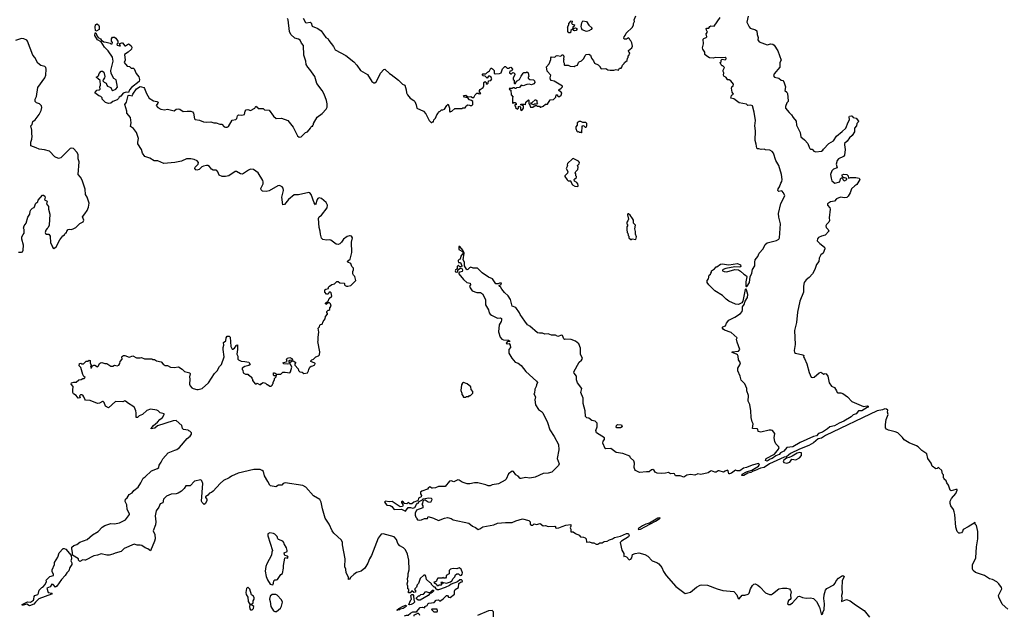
# Model space of a CAD drawing. Extents: x 2239831 to 2395310, y 665973 to 772585.
# Tile 13 of 144: x 2278560 to 2291925, y 686366 to 694457. Entities that reach past the tile are written whole.
import ezdxf

# ---------------------------------------------------------------- set-up
doc = ezdxf.new("R2010")
doc.units = 0

msp = doc.modelspace()

# ---------------------------------------------------------------- linework, layer by layer
at = {"layer": '0CON20XD'}
for points in [[(2282470, 693810), (2282450, 693850), (2282442, 693895), (2282416, 693975), (2282414, 694105), (2282385, 694137), (2282365, 694179), (2282345, 694191), (2282295, 694206), (2282239, 694255), (2282223, 694295), (2282203, 694453), (2282194, 694474)], [(2282408, 694475), (2282440, 694420), (2282455, 694414), (2282505, 694424), (2282516, 694415), (2282529, 694369), (2282605, 694336), (2282650, 694305), (2282715, 694214), (2282746, 694196), (2282756, 694175), (2282821, 694091), (2282844, 694045), (2282989, 693969), (2283095, 693883), (2283135, 693840), (2283187, 693765), (2283280, 693710), (2283342, 693615), (2283365, 693600), (2283382, 693598), (2283403, 693617), (2283459, 693731), (2283501, 693779), (2283516, 693786), (2283580, 693725), (2283603, 693713), (2283700, 693635), (2283755, 693580), (2283786, 693566), (2283808, 693505), (2283810, 693465), (2283824, 693434), (2283861, 693391), (2283909, 693359), (2283924, 693344), (2283942, 693302), (2283950, 693255), (2284043, 693213), (2284075, 693180), (2284120, 693085), (2284145, 693060), (2284155, 693060), (2284165, 693070), (2284175, 693070), (2284183, 693097), (2284205, 693120), (2284220, 693165), (2284240, 693185), (2284245, 693200), (2284255, 693210), (2284265, 693210), (2284285, 693230), (2284305, 693230), (2284325, 693242), (2284357, 693293), (2284375, 693310), (2284392, 693255), (2284393, 693213), (2284405, 693200), (2284412, 693208), (2284428, 693212), (2284465, 693250), (2284565, 693250), (2284575, 693260), (2284605, 693260), (2284618, 693272), (2284622, 693288), (2284645, 693300), (2284667, 693297), (2284675, 693290), (2284698, 693292), (2284710, 693305), (2284710, 693345), (2284695, 693360), (2284665, 693368), (2284638, 693398), (2284615, 693398), (2284600, 693405), (2284583, 693427), (2284615, 693432), (2284645, 693410), (2284683, 693413), (2284705, 693400), (2284725, 693400), (2284743, 693437), (2284763, 693457), (2284785, 693460), (2284795, 693450), (2284818, 693452), (2284800, 693475), (2284800, 693495), (2284811, 693509), (2284850, 693535), (2284862, 693558), (2284860, 693605), (2284878, 693618), (2284890, 693605), (2284892, 693592), (2284905, 693580), (2284920, 693595), (2284922, 693628), (2284955, 693630), (2284970, 693655), (2284962, 693662), (2284960, 693675), (2284935, 693690), (2284922, 693688), (2284905, 693660), (2284878, 693688), (2284852, 693692), (2284842, 693702), (2284840, 693715), (2284845, 693720), (2284888, 693722), (2284910, 693745), (2284935, 693760), (2284955, 693800), (2284965, 693800), (2284979, 693789), (2285000, 693765), (2285000, 693725), (2285015, 693720), (2285075, 693724), (2285096, 693734), (2285112, 693788), (2285145, 693820), (2285155, 693820), (2285175, 693800), (2285205, 693800), (2285212, 693808), (2285225, 693810), (2285248, 693785), (2285238, 693762), (2285212, 693758), (2285210, 693735), (2285225, 693720), (2285235, 693720), (2285255, 693740), (2285275, 693728), (2285283, 693707), (2285260, 693665), (2285260, 693645), (2285270, 693635), (2285270, 693595), (2285275, 693590), (2285288, 693592), (2285305, 693620), (2285345, 693642), (2285365, 693690), (2285392, 693728), (2285405, 693740), (2285435, 693740), (2285445, 693750), (2285460, 693735), (2285470, 693685), (2285460, 693675), (2285462, 693662), (2285485, 693642), (2285535, 693640), (2285550, 693625), (2285552, 693605), (2285540, 693585), (2285505, 693570), (2285475, 693580), (2285442, 693578), (2285395, 693560), (2285365, 693568), (2285343, 693537), (2285305, 693530), (2285295, 693520), (2285282, 693522), (2285275, 693530), (2285255, 693530), (2285245, 693520), (2285225, 693520), (2285215, 693528), (2285202, 693518), (2285212, 693502), (2285228, 693498), (2285230, 693435), (2285260, 693405), (2285250, 693395), (2285250, 693325), (2285255, 693320), (2285265, 693330), (2285285, 693330), (2285300, 693315), (2285298, 693302), (2285282, 693298), (2285280, 693285), (2285288, 693278), (2285290, 693265), (2285315, 693240), (2285330, 693255), (2285332, 693278), (2285345, 693280), (2285360, 693265), (2285360, 693235), (2285378, 693222), (2285400, 693255), (2285400, 693285), (2285362, 693302), (2285362, 693308), (2285415, 693310), (2285428, 693302), (2285430, 693335), (2285465, 693370), (2285470, 693365), (2285470, 693315), (2285478, 693308), (2285495, 693270), (2285525, 693270), (2285555, 693290), (2285575, 693290), (2285585, 693280), (2285615, 693280), (2285625, 693270), (2285635, 693270), (2285665, 693280), (2285695, 693310), (2285725, 693310), (2285762, 693368), (2285808, 693372), (2285838, 693402), (2285842, 693438), (2285858, 693438), (2285862, 693422), (2285872, 693412), (2285888, 693412), (2285908, 693432), (2285918, 693465), (2285880, 693495), (2285880, 693505), (2285910, 693525), (2285927, 693543), (2285930, 693555), (2285815, 693620), (2285775, 693630), (2285763, 693643), (2285760, 693665), (2285768, 693705), (2285718, 693758), (2285710, 693815), (2285747, 693855), (2285768, 693915), (2285768, 693938), (2285778, 693952), (2285822, 693948), (2285843, 693967), (2285855, 693970), (2285905, 693962), (2285925, 693980), (2285935, 693980), (2285948, 693955), (2285940, 693925), (2285950, 693915), (2285940, 693905), (2285940, 693885), (2285950, 693865), (2285950, 693845), (2285955, 693840), (2286005, 693840), (2286034, 693824), (2286085, 693820), (2286098, 693832), (2286133, 693837), (2286144, 693876), (2286154, 693886), (2286184, 693896), (2286219, 693931), (2286235, 693972), (2286248, 693982), (2286285, 693988), (2286306, 693976), (2286322, 693932), (2286348, 693898), (2286362, 693865), (2286413, 693843), (2286438, 693818), (2286440, 693805), (2286455, 693790), (2286515, 693792), (2286545, 693777), (2286575, 693770), (2286625, 693770), (2286655, 693780), (2286687, 693773), (2286702, 693798), (2286725, 693800), (2286735, 693810), (2286743, 693837), (2286765, 693860), (2286770, 693875), (2286808, 693902), (2286810, 693935), (2286820, 693945), (2286820, 693965), (2286828, 693972), (2286840, 694005), (2286830, 694015), (2286823, 694037), (2286870, 694075), (2286878, 694095), (2286870, 694140), (2286855, 694170), (2286840, 694185), (2286838, 694198), (2286825, 694208), (2286797, 694193), (2286765, 694190), (2286760, 694205), (2286763, 694225), (2286778, 694242), (2286791, 694275), (2286877, 694355), (2286890, 694385), (2286890, 694405), (2286907, 694433), (2286900, 694455), (2286922, 694508)], [(2288705, 688462), (2288685, 688470), (2288692, 688495), (2288805, 688555), (2288862, 688625), (2288870, 688645), (2288861, 688661), (2288825, 688695), (2288808, 688725), (2288802, 688775), (2288812, 688835), (2288780, 688875), (2288762, 688882), (2288735, 688882), (2288622, 688852), (2288582, 688862), (2288578, 688895), (2288570, 688900), (2288506, 688906), (2288516, 688965), (2288501, 688995), (2288487, 689055), (2288483, 689145), (2288469, 689229), (2288450, 689275), (2288451, 689351), (2288430, 689415), (2288432, 689445), (2288402, 689512), (2288352, 689562), (2288339, 689615), (2288306, 689686), (2288308, 689725), (2288333, 689767), (2288342, 689795), (2288316, 689836), (2288311, 689885), (2288304, 689904), (2288289, 689915), (2288230, 689935), (2288232, 689945), (2288316, 689954), (2288335, 689975), (2288299, 690075), (2288292, 690115), (2288300, 690135), (2288218, 690208), (2288125, 690238), (2288107, 690255), (2288097, 690275), (2288105, 690286), (2288140, 690300), (2288154, 690335), (2288185, 690375), (2288265, 690414), (2288342, 690468), (2288366, 690494), (2288372, 690515), (2288372, 690555), (2288393, 690587), (2288408, 690635), (2288440, 690685), (2288442, 690725), (2288425, 690789), (2288415, 690802), (2288406, 690794), (2288378, 690632), (2288360, 690610), (2288315, 690587), (2288275, 690592), (2288185, 690634), (2288150, 690660), (2288100, 690710), (2287994, 690775), (2287914, 690855), (2287892, 690885), (2287890, 690915), (2287910, 690935), (2287920, 690985), (2287938, 691002), (2287940, 691015), (2287950, 691025), (2287950, 691045), (2287989, 691071), (2288015, 691100), (2288025, 691100), (2288072, 691135), (2288095, 691142), (2288187, 691127), (2288305, 691143), (2288345, 691125), (2288347, 691105), (2288335, 691093), (2288265, 691099), (2288145, 691078), (2288108, 691062), (2288100, 691055), (2288100, 691045), (2288124, 691034), (2288158, 691032), (2288265, 691063), (2288315, 691059), (2288345, 691043), (2288389, 690999), (2288426, 690976), (2288432, 690965), (2288418, 690895), (2288416, 690835), (2288425, 690829), (2288435, 690838), (2288468, 690885), (2288476, 690965), (2288498, 691015), (2288508, 691065), (2288540, 691115), (2288537, 691165), (2288545, 691194), (2288581, 691239), (2288598, 691285), (2288654, 691345), (2288681, 691405), (2288705, 691426), (2288835, 691456), (2288864, 691475), (2288874, 691495), (2288889, 691685), (2288864, 691775), (2288860, 691825), (2288892, 691958), (2288944, 692065), (2288928, 692105), (2288905, 692131), (2288865, 692122), (2288851, 692135), (2288855, 692160), (2288874, 692186), (2288890, 692235), (2288905, 692260), (2288909, 692285), (2288900, 692355), (2288866, 692475), (2288822, 692545), (2288792, 692642), (2288774, 692664), (2288742, 692685), (2288685, 692688), (2288665, 692696), (2288625, 692694), (2288595, 692704), (2288573, 692703), (2288565, 692710), (2288558, 692768), (2288544, 692815), (2288546, 692945), (2288539, 693015), (2288547, 693085), (2288528, 693202), (2288506, 693286), (2288485, 693296), (2288445, 693292), (2288425, 693307), (2288325, 693327), (2288255, 693380), (2288215, 693392), (2288220, 693425), (2288232, 693438), (2288250, 693445), (2288233, 693473), (2288220, 693525), (2288226, 693544), (2288245, 693560), (2288249, 693579), (2288215, 693628), (2288192, 693638), (2288165, 693640), (2288162, 693655), (2288144, 693674), (2288124, 693684), (2288114, 693704), (2288117, 693735), (2288108, 693755), (2288108, 693772), (2288127, 693807), (2288105, 693830), (2288095, 693830), (2288080, 693845), (2288070, 693875), (2288080, 693885), (2288083, 693907), (2288095, 693920), (2288135, 693912), (2288150, 693925), (2288150, 693935), (2288135, 693942), (2288075, 693937), (2288005, 693941), (2287975, 693933), (2287925, 693940), (2287885, 693960), (2287862, 693985), (2287862, 694015), (2287834, 694054), (2287827, 694075), (2287843, 694127), (2287838, 694192), (2287845, 694200), (2287880, 694215), (2287888, 694225), (2287880, 694265), (2287898, 694285), (2287882, 694315), (2287880, 694335), (2287885, 694340), (2287915, 694340), (2287928, 694365), (2287940, 694375), (2287985, 694370), (2288069, 694485)], [(2288446, 694505), (2288431, 694425), (2288460, 694360), (2288475, 694342), (2288549, 694319), (2288566, 694305), (2288571, 694255), (2288584, 694216), (2288578, 694185), (2288598, 694158), (2288705, 694116), (2288755, 694130), (2288785, 694126), (2288802, 694112), (2288849, 694035), (2288894, 693905), (2288877, 693873), (2288878, 693812), (2288801, 693719), (2288793, 693695), (2288806, 693676), (2288865, 693662), (2288895, 693637), (2288919, 693629), (2288931, 693611), (2288954, 693545), (2288947, 693495), (2288974, 693474), (2288984, 693454), (2288993, 693355), (2288992, 693345), (2288974, 693326), (2288955, 693278), (2288954, 693255), (2289003, 693195), (2289038, 693165), (2289057, 693127), (2289098, 693078), (2289102, 693025), (2289152, 692925), (2289164, 692865), (2289215, 692826), (2289260, 692775), (2289274, 692725), (2289285, 692709), (2289295, 692700), (2289315, 692698), (2289341, 692671), (2289365, 692662), (2289445, 692671), (2289462, 692685), (2289470, 692700), (2289541, 692775), (2289608, 692812), (2289646, 692875), (2289725, 692937), (2289775, 692985), (2289806, 693065), (2289824, 693095), (2289817, 693135), (2289822, 693145), (2289845, 693152), (2289861, 693145), (2289875, 693128), (2289915, 693120), (2289945, 693080), (2289942, 693065), (2289922, 693048), (2289918, 693015), (2289890, 692985), (2289890, 692935), (2289858, 692882), (2289825, 692854), (2289792, 692805), (2289758, 692775), (2289754, 692755), (2289766, 692695), (2289754, 692615), (2289742, 692598), (2289674, 692566), (2289654, 692545), (2289644, 692496), (2289657, 692443), (2289605, 692426), (2289585, 692403), (2289564, 692355), (2289574, 692306), (2289585, 692270), (2289625, 692236), (2289692, 692255), (2289700, 692295), (2289715, 692310), (2289728, 692308), (2289732, 692285), (2289745, 692272), (2289755, 692270), (2289788, 692285), (2289788, 692298), (2289742, 692312), (2289725, 692330), (2289725, 692350), (2289745, 692360), (2289788, 692355), (2289807, 692335), (2289812, 692302), (2289837, 692313), (2289911, 692311), (2289955, 692302), (2289966, 692284), (2289922, 692218), (2289895, 692202), (2289852, 692158), (2289833, 692105), (2289805, 692058), (2289789, 692041), (2289755, 692038), (2289703, 692047), (2289646, 692025), (2289618, 691992), (2289565, 691984), (2289526, 691955), (2289526, 691935), (2289555, 691902), (2289562, 691882), (2289546, 691765), (2289551, 691729), (2289542, 691705), (2289512, 691675), (2289502, 691655), (2289507, 691635), (2289535, 691608), (2289542, 691585), (2289495, 691532), (2289444, 691516), (2289405, 691496), (2289390, 691480), (2289386, 691455), (2289421, 691415), (2289484, 691365), (2289491, 691345), (2289466, 691285), (2289436, 691264), (2289424, 691246), (2289412, 691218), (2289408, 691172), (2289375, 691132), (2289354, 691065), (2289322, 691005), (2289276, 690954), (2289237, 690923), (2289209, 690885), (2289200, 690835), (2289198, 690755), (2289149, 690635), (2289117, 690485), (2289104, 690344), (2289078, 690235), (2289084, 690045), (2289072, 689965), (2289075, 689938), (2289092, 689925), (2289192, 689905), (2289202, 689895), (2289198, 689875), (2289214, 689854), (2289245, 689780), (2289276, 689666), (2289305, 689602), (2289315, 689598), (2289345, 689602), (2289411, 689659), (2289435, 689670), (2289475, 689642), (2289495, 689650), (2289505, 689648), (2289529, 689615), (2289548, 689525), (2289578, 689478), (2289620, 689460), (2289647, 689417), (2289654, 689394), (2289665, 689387), (2289705, 689386), (2289735, 689377), (2289795, 689332), (2289855, 689272), (2289980, 689215), (2290015, 689203), (2290065, 689211), (2290078, 689205), (2290077, 689195), (2290065, 689187), (2289989, 689145), (2289947, 689143), (2289916, 689104), (2289872, 689088), (2289845, 689063), (2289747, 689003), (2289685, 688978), (2289619, 688941), (2289555, 688927), (2289525, 688897), (2289455, 688856), (2289405, 688834), (2289376, 688804), (2289335, 688797), (2289155, 688714), (2289053, 688657), (2288975, 688645), (2288932, 688598), (2288886, 688575), (2288869, 688551), (2288825, 688532), (2288775, 688495), (2288745, 688485), (2288705, 688462)], [(2279595, 694300), (2279590, 694310), (2279584, 694355), (2279591, 694385), (2279605, 694398), (2279631, 694385), (2279641, 694365), (2279638, 694322), (2279605, 694303), (2279595, 694300)], [(2286035, 694280), (2286015, 694280), (2286000, 694295), (2286002, 694345), (2285998, 694355), (2286012, 694385), (2286013, 694407), (2286045, 694440), (2286058, 694435), (2286060, 694425), (2286050, 694415), (2286060, 694395), (2286090, 694385), (2286085, 694370), (2286070, 694355), (2286070, 694330), (2286088, 694342), (2286105, 694344), (2286122, 694335), (2286124, 694325), (2286115, 694311), (2286095, 694304), (2286081, 694311), (2286070, 694330), (2286062, 694328), (2286042, 694308), (2286035, 694280)], [(2286255, 694294), (2286197, 694317), (2286184, 694344), (2286180, 694365), (2286190, 694415), (2286205, 694440), (2286255, 694430), (2286285, 694380), (2286328, 694345), (2286328, 694335), (2286318, 694325), (2286285, 694304), (2286255, 694294)], [(2278545, 691297), (2278585, 691298), (2278598, 691305), (2278607, 691325), (2278613, 691395), (2278590, 691475), (2278590, 691505), (2278605, 691540), (2278620, 691555), (2278620, 691605), (2278612, 691625), (2278622, 691655), (2278648, 691695), (2278672, 691775), (2278698, 691815), (2278702, 691855), (2278712, 691875), (2278735, 691898), (2278758, 691905), (2278780, 691965), (2278808, 691982), (2278810, 692005), (2278869, 692071), (2278885, 692071), (2278900, 692060), (2278906, 692045), (2278898, 692008), (2278932, 691992), (2278924, 691955), (2278949, 691919), (2278951, 691885), (2278970, 691815), (2278961, 691665), (2278948, 691632), (2278931, 691619), (2278914, 691596), (2278906, 691565), (2278912, 691552), (2278925, 691544), (2278955, 691542), (2278972, 691515), (2278978, 691425), (2279000, 691385), (2279000, 691375), (2279014, 691354), (2279025, 691348), (2279055, 691372), (2279105, 691468), (2279145, 691520), (2279170, 691535), (2279172, 691548), (2279185, 691560), (2279195, 691560), (2279200, 691585), (2279218, 691605), (2279235, 691612), (2279265, 691607), (2279295, 691620), (2279320, 691635), (2279375, 691688), (2279420, 691710), (2279430, 691735), (2279412, 691778), (2279445, 691818), (2279476, 691864), (2279495, 691910), (2279503, 691963), (2279474, 692045), (2279455, 692080), (2279450, 692155), (2279408, 692278), (2279387, 692317), (2279354, 692354), (2279366, 692525), (2279353, 692565), (2279354, 692625), (2279335, 692658), (2279290, 692705), (2279265, 692713), (2279245, 692707), (2279120, 692580), (2279085, 692570), (2279035, 692592), (2278965, 692670), (2278895, 692690), (2278825, 692696), (2278785, 692718), (2278712, 692745), (2278711, 692795), (2278726, 692835), (2278730, 692875), (2278723, 692905), (2278726, 692956), (2278710, 693015), (2278728, 693035), (2278740, 693075), (2278768, 693095), (2278825, 693170), (2278852, 693225), (2278860, 693265), (2278857, 693287), (2278830, 693315), (2278790, 693325), (2278772, 693345), (2278768, 693375), (2278790, 693415), (2278807, 693535), (2278900, 693665), (2278914, 693705), (2278920, 693785), (2278913, 693805), (2278899, 693819), (2278846, 693836), (2278805, 693868), (2278767, 693945), (2278740, 693975), (2278668, 694165), (2278655, 694178), (2278616, 694196), (2278585, 694203), (2278505, 694176)], [(2279765, 693319), (2279725, 693334), (2279678, 693375), (2279678, 693395), (2279660, 693415), (2279632, 693422), (2279582, 693465), (2279605, 693500), (2279637, 693503), (2279652, 693515), (2279648, 693545), (2279658, 693565), (2279652, 693632), (2279600, 693675), (2279630, 693695), (2279640, 693725), (2279665, 693758), (2279685, 693758), (2279702, 693745), (2279717, 693685), (2279712, 693665), (2279692, 693638), (2279690, 693625), (2279705, 693608), (2279732, 693595), (2279741, 693565), (2279752, 693552), (2279796, 693536), (2279810, 693505), (2279825, 693494), (2279865, 693514), (2279889, 693541), (2279868, 693638), (2279837, 693657), (2279800, 693725), (2279799, 693765), (2279827, 693893), (2279819, 693949), (2279761, 694035), (2279710, 694085), (2279668, 694158), (2279615, 694183), (2279582, 694242), (2279585, 694280), (2279595, 694280), (2279611, 694231), (2279624, 694214), (2279656, 694196), (2279672, 694172), (2279685, 694170), (2279700, 694155), (2279733, 694153), (2279788, 694138), (2279795, 694130), (2279815, 694130), (2279820, 694145), (2279807, 694167), (2279804, 694196), (2279822, 694218), (2279845, 694221), (2279866, 694206), (2279891, 694165), (2279890, 694135), (2279880, 694125), (2279885, 694110), (2279915, 694100), (2279928, 694102), (2279920, 694115), (2279920, 694135), (2279945, 694142), (2279955, 694140), (2279985, 694100), (2279995, 694100), (2280035, 694127), (2280046, 694126), (2280075, 694100), (2280082, 694085), (2280078, 694055), (2280033, 694017), (2279982, 693985), (2279992, 693905), (2279978, 693875), (2280018, 693825), (2280049, 693819), (2280075, 693798), (2280105, 693798), (2280115, 693788), (2280140, 693725), (2280175, 693682), (2280184, 693645), (2280182, 693615), (2280079, 693535), (2280052, 693505), (2280035, 693466), (2280005, 693471), (2279965, 693459), (2279935, 693420), (2279910, 693405), (2279902, 693385), (2279885, 693367), (2279823, 693347), (2279795, 693322), (2279765, 693319)], [(2279706, 689256), (2279695, 689270), (2279685, 689270), (2279645, 689247), (2279615, 689243), (2279515, 689282), (2279455, 689290), (2279443, 689303), (2279432, 689335), (2279415, 689358), (2279402, 689362), (2279385, 689360), (2279373, 689347), (2279380, 689325), (2279375, 689320), (2279355, 689318), (2279325, 689352), (2279292, 689375), (2279283, 689393), (2279280, 689425), (2279288, 689475), (2279258, 689505), (2279265, 689522), (2279295, 689532), (2279325, 689532), (2279365, 689567), (2279395, 689570), (2279415, 689582), (2279437, 689583), (2279448, 689595), (2279431, 689611), (2279418, 689635), (2279391, 689731), (2279368, 689755), (2279372, 689788), (2279392, 689792), (2279403, 689783), (2279425, 689780), (2279463, 689817), (2279485, 689820), (2279505, 689832), (2279516, 689826), (2279517, 689795), (2279532, 689765), (2279520, 689735), (2279525, 689730), (2279535, 689730), (2279550, 689755), (2279565, 689762), (2279582, 689762), (2279615, 689740), (2279630, 689755), (2279644, 689786), (2279655, 689797), (2279675, 689800), (2279717, 689787), (2279745, 689788), (2279795, 689752), (2279825, 689752), (2279845, 689762), (2279885, 689753), (2279905, 689762), (2279920, 689785), (2279922, 689815), (2279950, 689845), (2279948, 689875), (2279955, 689888), (2279970, 689895), (2279985, 689897), (2280045, 689872), (2280095, 689889), (2280145, 689863), (2280196, 689864), (2280215, 689870), (2280255, 689848), (2280325, 689852), (2280355, 689850), (2280365, 689840), (2280392, 689842), (2280415, 689822), (2280481, 689811), (2280506, 689776), (2280535, 689758), (2280568, 689758), (2280605, 689738), (2280655, 689732), (2280715, 689742), (2280765, 689708), (2280796, 689676), (2280870, 689660), (2280872, 689645), (2280863, 689605), (2280870, 689575), (2280867, 689505), (2280874, 689484), (2280895, 689458), (2280916, 689446), (2280965, 689432), (2280983, 689433), (2281035, 689445), (2281125, 689525), (2281205, 689650), (2281240, 689685), (2281270, 689745), (2281300, 689775), (2281336, 689875), (2281324, 689976), (2281324, 690005), (2281333, 690035), (2281327, 690073), (2281358, 690095), (2281364, 690136), (2281374, 690156), (2281405, 690158), (2281417, 690145), (2281427, 690017), (2281445, 689980), (2281455, 689980), (2281476, 689994), (2281500, 690025), (2281500, 690035), (2281515, 690040), (2281517, 689975), (2281508, 689915), (2281522, 689885), (2281520, 689845), (2281528, 689835), (2281565, 689817), (2281615, 689816), (2281670, 689805), (2281690, 689775), (2281671, 689759), (2281615, 689746), (2281582, 689725), (2281580, 689705), (2281590, 689695), (2281592, 689662), (2281625, 689640), (2281655, 689640), (2281665, 689630), (2281675, 689630), (2281710, 689595), (2281710, 689585), (2281720, 689575), (2281720, 689555), (2281755, 689510), (2281775, 689510), (2281785, 689520), (2281813, 689503), (2281835, 689500), (2281840, 689515), (2281865, 689530), (2281895, 689520), (2281915, 689500), (2281925, 689500), (2281955, 689480), (2281975, 689480), (2281990, 689495), (2281990, 689505), (2282000, 689515), (2282000, 689535), (2282020, 689565), (2282020, 689585), (2282040, 689605), (2282040, 689620), (2282015, 689620), (2282005, 689630), (2282005, 689660), (2282015, 689662), (2282030, 689655), (2282040, 689645), (2282040, 689620), (2282045, 689620), (2282052, 689638), (2282065, 689642), (2282105, 689640), (2282132, 689668), (2282165, 689670), (2282225, 689660), (2282238, 689672), (2282256, 689736), (2282235, 689778), (2282225, 689782), (2282195, 689777), (2282145, 689783), (2282132, 689795), (2282190, 689815), (2282181, 689845), (2282195, 689861), (2282225, 689867), (2282252, 689855), (2282262, 689845), (2282258, 689832), (2282225, 689827), (2282210, 689815), (2282225, 689800), (2282258, 689822), (2282272, 689822), (2282308, 689798), (2282295, 689780), (2282293, 689765), (2282340, 689715), (2282345, 689690), (2282363, 689673), (2282395, 689670), (2282415, 689650), (2282465, 689660), (2282482, 689685), (2282483, 689707), (2282498, 689735), (2282515, 689752), (2282537, 689753), (2282565, 689770), (2282570, 689785), (2282565, 689790), (2282510, 689815), (2282510, 689825), (2282524, 689836), (2282548, 689845), (2282582, 689875), (2282618, 689892), (2282628, 689905), (2282632, 689945), (2282608, 690085), (2282612, 690095), (2282610, 690145), (2282622, 690212), (2282612, 690265), (2282630, 690285), (2282632, 690308), (2282643, 690317), (2282665, 690320), (2282680, 690355), (2282708, 690395), (2282713, 690427), (2282740, 690455), (2282740, 690465), (2282728, 690478), (2282728, 690492), (2282745, 690510), (2282755, 690510), (2282768, 690522), (2282770, 690545), (2282788, 690565), (2282780, 690595), (2282765, 690610), (2282745, 690610), (2282725, 690592), (2282715, 690590), (2282710, 690595), (2282710, 690605), (2282725, 690620), (2282735, 690620), (2282748, 690632), (2282762, 690668), (2282795, 690700), (2282787, 690747), (2282775, 690760), (2282754, 690746), (2282745, 690730), (2282725, 690728), (2282700, 690755), (2282704, 690786), (2282715, 690798), (2282750, 690805), (2282753, 690825), (2282765, 690838), (2282795, 690858), (2282835, 690870), (2282865, 690900), (2282885, 690900), (2282905, 690882), (2282965, 690878), (2282970, 690875), (2282970, 690855), (2282980, 690845), (2282995, 690838), (2283015, 690838), (2283054, 690846), (2283122, 690915), (2283108, 690968), (2283090, 690985), (2283082, 691005), (2283080, 691035), (2283092, 691058), (2283092, 691082), (2283070, 691105), (2283056, 691146), (2283013, 691163), (2283008, 691175), (2283044, 691206), (2283067, 691295), (2283066, 691434), (2283077, 691493), (2283066, 691516), (2283048, 691522), (2283035, 691522), (2283005, 691510), (2282955, 691477), (2282928, 691435), (2282905, 691412), (2282885, 691402), (2282855, 691408), (2282785, 691462), (2282765, 691468), (2282725, 691460), (2282675, 691470), (2282658, 691488), (2282642, 691542), (2282638, 691585), (2282624, 691634), (2282616, 691754), (2282625, 691778), (2282655, 691802), (2282735, 691900), (2282738, 691935), (2282718, 691975), (2282655, 692030), (2282625, 692036), (2282605, 692026), (2282598, 692015), (2282575, 691942), (2282555, 691969), (2282515, 692082), (2282499, 692105), (2282485, 692108), (2282345, 692077), (2282284, 692076), (2282209, 692015), (2282155, 691948), (2282133, 691943), (2282118, 692045), (2282140, 692135), (2282135, 692170), (2282122, 692185), (2282085, 692203), (2282065, 692202), (2281945, 692130), (2281905, 692121), (2281855, 692128), (2281836, 692145), (2281834, 692164), (2281863, 692227), (2281866, 692254), (2281861, 692271), (2281799, 692375), (2281735, 692423), (2281695, 692426), (2281665, 692413), (2281585, 692358), (2281555, 692362), (2281505, 692394), (2281485, 692394), (2281398, 692335), (2281354, 692326), (2281308, 692328), (2281266, 692345), (2281251, 692391), (2281236, 692406), (2281225, 692413), (2281185, 692414), (2281165, 692424), (2281135, 692462), (2281115, 692476), (2281095, 692478), (2281055, 692469), (2281032, 692458), (2280995, 692421), (2280965, 692412), (2280952, 692415), (2280939, 692435), (2280944, 692455), (2280982, 692495), (2280989, 692515), (2280968, 692538), (2280927, 692557), (2280885, 692566), (2280825, 692566), (2280755, 692537), (2280665, 692517), (2280515, 692502), (2280435, 692540), (2280385, 692541), (2280326, 692576), (2280260, 692600), (2280226, 692645), (2280213, 692695), (2280165, 692771), (2280162, 692795), (2280171, 692845), (2280146, 692925), (2280105, 692980), (2280062, 693005), (2280074, 693056), (2280066, 693126), (2280016, 693185), (2280014, 693216), (2279986, 693305), (2280009, 693335), (2280033, 693427), (2280045, 693432), (2280085, 693423), (2280097, 693445), (2280144, 693516), (2280195, 693549), (2280215, 693546), (2280244, 693534), (2280255, 693523), (2280283, 693455), (2280319, 693389), (2280375, 693354), (2280420, 693345), (2280438, 693335), (2280437, 693323), (2280413, 693293), (2280435, 693262), (2280475, 693240), (2280525, 693234), (2280565, 693243), (2280655, 693220), (2280685, 693240), (2280715, 693244), (2280735, 693239), (2280780, 693210), (2280835, 693216), (2280885, 693212), (2280904, 693204), (2280919, 693189), (2280932, 693112), (2280940, 693100), (2281002, 693092), (2281055, 693071), (2281095, 693064), (2281155, 693071), (2281194, 693054), (2281225, 693054), (2281275, 693039), (2281305, 693037), (2281335, 693003), (2281355, 692998), (2281375, 692998), (2281393, 693007), (2281445, 693090), (2281495, 693100), (2281508, 693115), (2281515, 693150), (2281530, 693165), (2281575, 693158), (2281612, 693168), (2281620, 693215), (2281635, 693232), (2281655, 693238), (2281695, 693222), (2281750, 693255), (2281765, 693282), (2281785, 693270), (2281795, 693250), (2281865, 693250), (2281885, 693230), (2281945, 693227), (2282004, 693144), (2282040, 693115), (2282115, 693118), (2282198, 693085), (2282272, 692995), (2282331, 692881), (2282353, 692863), (2282380, 692865), (2282440, 692925), (2282465, 692932), (2282508, 692982), (2282510, 692995), (2282525, 693010), (2282538, 693012), (2282540, 693025), (2282550, 693035), (2282550, 693045), (2282597, 693133), (2282665, 693182), (2282719, 693241), (2282733, 693267), (2282734, 693314), (2282725, 693360), (2282691, 693445), (2282664, 693494), (2282592, 693592), (2282564, 693684), (2282499, 693779), (2282470, 693810)], [(2285535, 693300), (2285502, 693312), (2285500, 693325), (2285515, 693330), (2285555, 693370), (2285565, 693370), (2285578, 693358), (2285580, 693335), (2285590, 693325), (2285575, 693310), (2285545, 693310), (2285535, 693300)], [(2286185, 692920), (2286190, 692925), (2286193, 693007), (2286205, 693020), (2286216, 693016), (2286235, 692998), (2286250, 692995), (2286260, 693015), (2286258, 693045), (2286245, 693058), (2286205, 693060), (2286175, 693073), (2286155, 693073), (2286128, 693055), (2286127, 693023), (2286108, 693002), (2286108, 692978), (2286122, 692942), (2286132, 692932), (2286145, 692938), (2286155, 692930), (2286175, 692930), (2286185, 692920)], [(2286135, 692193), (2286142, 692205), (2286138, 692225), (2286122, 692245), (2286092, 692265), (2286088, 692285), (2286094, 692296), (2286120, 692315), (2286118, 692328), (2286110, 692335), (2286110, 692365), (2286102, 692375), (2286110, 692395), (2286135, 692420), (2286142, 692455), (2286130, 692475), (2286153, 692497), (2286160, 692515), (2286145, 692537), (2286075, 692570), (2286064, 692566), (2285998, 692502), (2285992, 692485), (2285997, 692473), (2285980, 692435), (2286002, 692395), (2285995, 692370), (2285960, 692335), (2285960, 692325), (2285991, 692281), (2286005, 692270), (2286035, 692270), (2286040, 692265), (2286040, 692255), (2286065, 692212), (2286095, 692197), (2286135, 692193)], [(2286925, 691470), (2286932, 691505), (2286920, 691545), (2286921, 691581), (2286910, 691615), (2286917, 691667), (2286892, 691695), (2286890, 691735), (2286878, 691755), (2286845, 691802), (2286825, 691820), (2286815, 691820), (2286810, 691805), (2286822, 691745), (2286817, 691723), (2286800, 691705), (2286800, 691685), (2286810, 691675), (2286810, 691655), (2286800, 691645), (2286800, 691605), (2286808, 691568), (2286817, 691557), (2286820, 691525), (2286830, 691515), (2286830, 691495), (2286855, 691470), (2286865, 691470), (2286875, 691480), (2286925, 691470)], [(2291307, 687483), (2291283, 687505), (2291268, 687565), (2291254, 687734), (2291245, 687770), (2291234, 687804), (2291197, 687855), (2291189, 687885), (2291192, 687915), (2291209, 687955), (2291265, 688020), (2291287, 688065), (2291283, 688073), (2291265, 688077), (2291205, 688058), (2291192, 688065), (2291166, 688136), (2291143, 688165), (2291134, 688194), (2291110, 688215), (2291110, 688225), (2291100, 688235), (2291100, 688275), (2291088, 688288), (2291075, 688332), (2291035, 688370), (2291025, 688372), (2291015, 688362), (2290995, 688357), (2290944, 688394), (2290931, 688435), (2290887, 688495), (2290875, 688559), (2290804, 688604), (2290756, 688656), (2290735, 688670), (2290635, 688710), (2290565, 688748), (2290543, 688783), (2290478, 688845), (2290445, 688859), (2290355, 688879), (2290325, 688893), (2290313, 688915), (2290312, 688958), (2290323, 689025), (2290350, 689095), (2290340, 689125), (2290342, 689155), (2290328, 689168), (2290305, 689169), (2290273, 689157), (2290200, 689145), (2289500, 688810), (2289445, 688773), (2289397, 688763), (2289335, 688710), (2289273, 688675), (2289146, 688625), (2289025, 688565), (2288969, 688521), (2288935, 688513), (2288738, 688422), (2288665, 688374), (2288615, 688366), (2288545, 688333), (2288514, 688326), (2288485, 688306), (2288445, 688298), (2288390, 688265), (2288360, 688265), (2288368, 688285), (2288425, 688316), (2288500, 688340), (2288587, 688393), (2288601, 688415), (2288588, 688428), (2288503, 688407), (2288425, 688372), (2288383, 688367), (2288335, 688331), (2288297, 688327), (2288275, 688337), (2288222, 688295), (2288195, 688287), (2288185, 688290), (2288175, 688330), (2288166, 688336), (2288134, 688326), (2288115, 688310), (2288055, 688328), (2288043, 688327), (2288015, 688310), (2287995, 688311), (2287951, 688331), (2287935, 688326), (2287905, 688301), (2287805, 688279), (2287765, 688287), (2287725, 688270), (2287665, 688278), (2287615, 688272), (2287575, 688242), (2287525, 688260), (2287463, 688263), (2287446, 688286), (2287435, 688292), (2287395, 688290), (2287365, 688308), (2287324, 688296), (2287272, 688292), (2287215, 688298), (2287185, 688310), (2287173, 688333), (2287155, 688348), (2287135, 688342), (2287105, 688313), (2287066, 688316), (2286975, 688307), (2286920, 688335), (2286911, 688345), (2286899, 688375), (2286904, 688435), (2286896, 688465), (2286851, 688505), (2286840, 688530), (2286745, 688564), (2286655, 688578), (2286585, 688630), (2286515, 688628), (2286505, 688632), (2286474, 688706), (2286478, 688732), (2286499, 688755), (2286497, 688775), (2286388, 688845), (2286380, 688875), (2286398, 688925), (2286398, 688975), (2286370, 689005), (2286325, 689012), (2286285, 689043), (2286260, 689050), (2286241, 689065), (2286236, 689145), (2286208, 689245), (2286208, 689315), (2286179, 689395), (2286190, 689445), (2286132, 689525), (2286118, 689565), (2286116, 689615), (2286088, 689655), (2286084, 689675), (2286153, 689805), (2286186, 689834), (2286198, 689855), (2286174, 689914), (2286173, 689993), (2286150, 690055), (2286105, 690089), (2286045, 690113), (2285975, 690118), (2285955, 690112), (2285945, 690120), (2285927, 690165), (2285915, 690170), (2285866, 690154), (2285835, 690171), (2285780, 690170), (2285735, 690189), (2285686, 690186), (2285655, 690199), (2285615, 690198), (2285588, 690205), (2285483, 690295), (2285455, 690312), (2285415, 690362), (2285352, 690452), (2285346, 690475), (2285296, 690546), (2285246, 690566), (2285220, 690655), (2285190, 690705), (2285140, 690750), (2285103, 690795), (2285085, 690830), (2285072, 690832), (2285070, 690845), (2285095, 690860), (2285098, 690878), (2285075, 690877), (2285053, 690867), (2285025, 690868), (2284978, 690935), (2284925, 690960), (2284836, 691016), (2284775, 691080), (2284715, 691082), (2284685, 691097), (2284665, 691088), (2284645, 691062), (2284635, 691058), (2284625, 691067), (2284597, 691115), (2284596, 691165), (2284578, 691195), (2284593, 691285), (2284575, 691326), (2284535, 691374), (2284522, 691375), (2284520, 691335), (2284569, 691309), (2284578, 691295), (2284570, 691275), (2284547, 691245), (2284537, 691203), (2284525, 691200), (2284510, 691185), (2284510, 691175), (2284515, 691160), (2284545, 691160), (2284562, 691115), (2284555, 691100), (2284535, 691100), (2284518, 691118), (2284512, 691118), (2284500, 691105), (2284498, 691072), (2284474, 691056), (2284470, 691045), (2284475, 691032), (2284495, 691028), (2284508, 691032), (2284508, 691052), (2284520, 691070), (2284545, 691080), (2284565, 691072), (2284572, 691055), (2284568, 691035), (2284533, 691027), (2284522, 691018), (2284522, 691005), (2284585, 690926), (2284629, 690889), (2284676, 690876), (2284677, 690855), (2284667, 690835), (2284674, 690815), (2284703, 690775), (2284765, 690753), (2284815, 690751), (2284844, 690734), (2284884, 690655), (2284885, 690582), (2284925, 690515), (2284931, 690475), (2284945, 690456), (2284965, 690441), (2285045, 690404), (2285086, 690406), (2285098, 690398), (2285101, 690375), (2285096, 690355), (2285068, 690312), (2285057, 690215), (2285080, 690145), (2285106, 690116), (2285127, 690107), (2285195, 690102), (2285210, 690095), (2285208, 690082), (2285183, 690087), (2285162, 690065), (2285175, 690052), (2285205, 690060), (2285217, 690037), (2285223, 690005), (2285200, 689975), (2285199, 689929), (2285241, 689859), (2285285, 689803), (2285325, 689789), (2285368, 689758), (2285429, 689679), (2285575, 689548), (2285587, 689527), (2285573, 689497), (2285572, 689475), (2285553, 689437), (2285547, 689383), (2285540, 689375), (2285560, 689335), (2285552, 689295), (2285560, 689225), (2285603, 689163), (2285645, 689134), (2285662, 689115), (2285725, 688985), (2285755, 688886), (2285815, 688793), (2285873, 688685), (2285879, 688615), (2285857, 688495), (2285882, 688425), (2285875, 688403), (2285803, 688327), (2285785, 688312), (2285735, 688296), (2285665, 688292), (2285555, 688241), (2285485, 688231), (2285425, 688239), (2285365, 688224), (2285355, 688226), (2285326, 688255), (2285294, 688275), (2285265, 688318), (2285245, 688323), (2285194, 688286), (2285163, 688215), (2285149, 688201), (2285058, 688152), (2284975, 688140), (2284945, 688127), (2284917, 688127), (2284889, 688139), (2284777, 688167), (2284735, 688168), (2284668, 688152), (2284635, 688154), (2284567, 688177), (2284525, 688204), (2284506, 688206), (2284455, 688179), (2284415, 688192), (2284395, 688189), (2284335, 688118), (2284244, 688116), (2284205, 688099), (2284165, 688092), (2284153, 688093), (2284125, 688113), (2284103, 688095), (2284095, 688082), (2284018, 688052), (2284002, 688038), (2284000, 688015), (2284012, 687995), (2284008, 687975), (2283974, 687956), (2283968, 687932), (2283958, 687922), (2283910, 687905), (2283885, 687882), (2283855, 687880), (2283835, 687898), (2283815, 687880), (2283783, 687883), (2283772, 687892), (2283770, 687905), (2283753, 687917), (2283743, 687907), (2283743, 687897), (2283762, 687872), (2283762, 687855), (2283754, 687846), (2283725, 687840), (2283615, 687910), (2283575, 687907), (2283525, 687918), (2283512, 687905), (2283544, 687864), (2283587, 687857), (2283610, 687845), (2283645, 687803), (2283743, 687807), (2283795, 687780), (2283835, 687832), (2283865, 687832), (2283895, 687822), (2283925, 687830), (2283945, 687870), (2283962, 687888), (2283978, 687892), (2283972, 687908), (2284018, 687932), (2284035, 687950), (2284115, 687964), (2284146, 687956), (2284152, 687952), (2284153, 687935), (2284135, 687898), (2284105, 687903), (2284065, 687932), (2284042, 687928), (2284032, 687918), (2284027, 687883), (2284020, 687875), (2284030, 687855), (2284030, 687825), (2283947, 687793), (2283928, 687755), (2283928, 687725), (2283935, 687700), (2283950, 687685), (2283950, 687675), (2283960, 687665), (2283985, 687657), (2284015, 687663), (2284055, 687683), (2284095, 687680), (2284105, 687710), (2284175, 687684), (2284245, 687652), (2284325, 687687), (2284365, 687697), (2284415, 687680), (2284445, 687662), (2284655, 687618), (2284705, 687576), (2284745, 687561), (2284785, 687534), (2284805, 687540), (2284845, 687570), (2284995, 687595), (2285045, 687620), (2285155, 687627), (2285245, 687626), (2285295, 687650), (2285385, 687676), (2285472, 687655), (2285490, 687635), (2285490, 687605), (2285505, 687590), (2285525, 687590), (2285545, 687608), (2285575, 687600), (2285624, 687614), (2285665, 687582), (2285695, 687588), (2285735, 687571), (2285825, 687578), (2285832, 687572), (2285833, 687553), (2285845, 687550), (2285878, 687555), (2285925, 687573), (2285975, 687591), (2286039, 687599), (2286042, 687575), (2286032, 687555), (2286040, 687535), (2286042, 687502), (2286075, 687500), (2286105, 687478), (2286152, 687455), (2286174, 687434), (2286215, 687427), (2286235, 687417), (2286250, 687405), (2286255, 687362), (2286295, 687366), (2286325, 687352), (2286355, 687353), (2286385, 687332), (2286406, 687334), (2286435, 687352), (2286465, 687349), (2286493, 687367), (2286535, 687375), (2286567, 687393), (2286606, 687404), (2286635, 687423), (2286715, 687443), (2286795, 687479), (2286815, 687479), (2286825, 687472), (2286833, 687455), (2286826, 687434), (2286727, 687375), (2286709, 687355), (2286732, 687252), (2286762, 687205), (2286760, 687165), (2286775, 687168), (2286795, 687159), (2286835, 687120), (2286855, 687129), (2286867, 687145), (2286878, 687192), (2286915, 687208), (2286965, 687213), (2287045, 687192)], [(2284615, 689330), (2284625, 689340), (2284655, 689340), (2284665, 689350), (2284678, 689352), (2284710, 689385), (2284710, 689405), (2284690, 689435), (2284685, 689470), (2284635, 689510), (2284585, 689530), (2284571, 689519), (2284558, 689495), (2284548, 689418), (2284560, 689385), (2284560, 689365), (2284580, 689345), (2284580, 689335), (2284585, 689330), (2284615, 689330)], [(2283785, 686358), (2283811, 686369), (2283832, 686368), (2283864, 686396), (2283895, 686412), (2283948, 686412), (2283995, 686472), (2284027, 686477), (2284060, 686470), (2284060, 686485), (2284089, 686501), (2284104, 686526), (2284115, 686533), (2284185, 686540), (2284215, 686573), (2284246, 686576), (2284265, 686560), (2284309, 686591), (2284353, 686637), (2284366, 686636), (2284382, 686612), (2284405, 686610), (2284460, 686655), (2284462, 686695), (2284473, 686717), (2284518, 686745), (2284523, 686797), (2284542, 686818), (2284568, 686822), (2284570, 686835), (2284557, 686847), (2284535, 686848), (2284501, 686819), (2284415, 686790), (2284395, 686773), (2284336, 686744), (2284245, 686713), (2284225, 686712), (2284210, 686725), (2284210, 686735), (2284198, 686748), (2284185, 686750), (2284150, 686785), (2284150, 686795), (2284138, 686808), (2284125, 686810), (2284080, 686855), (2284075, 686900), (2284065, 686910), (2284045, 686910), (2283998, 686865), (2283975, 686800), (2283955, 686780), (2283945, 686750), (2283922, 686728), (2283920, 686715), (2283938, 686695), (2283929, 686681), (2283908, 686678), (2283885, 686700), (2283858, 686672), (2283842, 686672), (2283830, 686685), (2283840, 686695), (2283840, 686715), (2283830, 686725), (2283830, 686765), (2283823, 686773), (2283820, 686795), (2283828, 686825), (2283822, 686865), (2283832, 686898), (2283832, 686935), (2283847, 686985), (2283843, 687115), (2283823, 687195), (2283796, 687256), (2283771, 687281), (2283721, 687311), (2283694, 687344), (2283676, 687396), (2283645, 687432), (2283495, 687473), (2283465, 687470), (2283426, 687414), (2283335, 687178), (2283310, 687135), (2283286, 687074), (2283243, 687007), (2283195, 686968), (2283133, 686947), (2283095, 686922), (2283050, 686880), (2283035, 686858), (2283025, 686853), (2283022, 686885), (2282992, 686945), (2282987, 686995), (2282973, 687027), (2282977, 687135), (2282940, 687325), (2282942, 687355), (2282926, 687386), (2282825, 687480), (2282802, 687512), (2282762, 687605), (2282706, 687685), (2282672, 687812), (2282653, 687905), (2282635, 687939), (2282550, 687990), (2282442, 688105), (2282405, 688130), (2282165, 688167), (2282137, 688155), (2282118, 688132), (2282075, 688134), (2282035, 688110), (2281966, 688126), (2281954, 688134), (2281930, 688185), (2281881, 688261), (2281868, 688318), (2281851, 688335), (2281825, 688347), (2281737, 688347), (2281525, 688299), (2281435, 688257), (2281405, 688232), (2281325, 688197), (2281282, 688158), (2281185, 688052), (2281165, 688036), (2281138, 688025), (2281115, 687998), (2281084, 687976), (2281082, 687965), (2281098, 687945), (2281102, 687925), (2281082, 687885), (2281065, 687872), (2281035, 687898), (2281027, 687915), (2281048, 688155), (2281033, 688195), (2281017, 688207), (2280935, 688187), (2280873, 688127), (2280816, 688124), (2280793, 688087), (2280757, 688053), (2280710, 688025), (2280685, 688018), (2280615, 688012), (2280555, 687984), (2280512, 687945), (2280501, 687895), (2280465, 687880), (2280447, 687835), (2280414, 687785), (2280401, 687719), (2280406, 687635), (2280402, 687595), (2280374, 687515), (2280394, 687466), (2280397, 687407), (2280390, 687375), (2280335, 687243), (2280298, 687268), (2280262, 687282), (2280216, 687316), (2280195, 687321), (2280155, 687319), (2280115, 687332), (2279980, 687275), (2279936, 687234), (2279855, 687211), (2279824, 687196), (2279775, 687184), (2279745, 687184), (2279665, 687200), (2279615, 687182), (2279565, 687172), (2279455, 687117), (2279444, 687114), (2279415, 687122), (2279375, 687099), (2279359, 687115), (2279358, 687135), (2279279, 687185), (2279279, 687215), (2279266, 687274), (2279269, 687291), (2279293, 687315), (2279335, 687327), (2279375, 687360), (2279475, 687398), (2279548, 687458), (2279625, 687504), (2279678, 687562), (2279715, 687588), (2279795, 687614), (2279845, 687610), (2279915, 687624), (2279995, 687664), (2280051, 687735), (2280052, 687745), (2280021, 687805), (2280014, 687865), (2279993, 687913), (2279998, 687945), (2280019, 687961), (2280045, 688009), (2280085, 688028), (2280110, 688060), (2280166, 688105), (2280205, 688164), (2280235, 688231), (2280265, 688246), (2280351, 688329), (2280430, 688360), (2280448, 688375), (2280452, 688405), (2280482, 688445), (2280505, 688490), (2280577, 688573), (2280665, 688608), (2280695, 688620), (2280728, 688645), (2280834, 688766), (2280875, 688800), (2280890, 688825), (2280890, 688845), (2280868, 688868), (2280855, 688870), (2280845, 688880), (2280785, 688890), (2280770, 688905), (2280760, 688945), (2280685, 689012), (2280645, 689010), (2280432, 688938), (2280395, 688909), (2280345, 688900), (2280343, 688905), (2280376, 688945), (2280431, 688989), (2280461, 689025), (2280498, 689055), (2280522, 689095), (2280520, 689105), (2280468, 689118), (2280440, 689145), (2280420, 689155), (2280335, 689168), (2280285, 689147), (2280225, 689092), (2280183, 689077), (2280160, 689055), (2280145, 689052), (2280140, 689055), (2280142, 689115), (2280137, 689145), (2280118, 689188), (2280098, 689208), (2280035, 689243), (2279995, 689276), (2279985, 689278), (2279962, 689268), (2279861, 689269), (2279765, 689183), (2279725, 689208), (2279706, 689256)], [(2286665, 688911), (2286655, 688925), (2286659, 688945), (2286675, 688958), (2286729, 688955), (2286737, 688925), (2286715, 688915), (2286665, 688911)], [(2288975, 688432), (2289013, 688447), (2289043, 688487), (2289095, 688477), (2289143, 688507), (2289172, 688538), (2289170, 688575), (2289145, 688576), (2289115, 688567), (2289045, 688526), (2289005, 688510), (2288967, 688503), (2288932, 688475), (2288922, 688455), (2288933, 688443), (2288975, 688432)], [(2286961, 687531), (2286985, 687535), (2287191, 687645), (2287253, 687685), (2287250, 687690), (2287224, 687685), (2287110, 687620), (2287061, 687605), (2287015, 687581), (2286958, 687545), (2286955, 687535), (2286961, 687531)], [(2291975, 686448), (2291895, 686520), (2291851, 686611), (2291847, 686635), (2291853, 686655), (2291892, 686725), (2291888, 686745), (2291852, 686795), (2291825, 686822), (2291764, 686854), (2291724, 686864), (2291655, 686907), (2291535, 686947), (2291504, 686974), (2291492, 686995), (2291495, 687050), (2291538, 687145), (2291548, 687295), (2291564, 687405), (2291566, 687505), (2291547, 687585), (2291530, 687605), (2291528, 687628), (2291434, 687566), (2291367, 687533), (2291358, 687505), (2291345, 687488), (2291325, 687481), (2291307, 687483)], [(2281995, 686780), (2282007, 686803), (2282010, 686835), (2282023, 686847), (2282045, 686848), (2282060, 686855), (2282105, 686920), (2282128, 686935), (2282143, 687005), (2282140, 687045), (2282158, 687142), (2282165, 687150), (2282195, 687144), (2282206, 687155), (2282195, 687168), (2282160, 687180), (2282153, 687193), (2282152, 687215), (2282190, 687235), (2282192, 687245), (2282183, 687285), (2282150, 687335), (2282146, 687356), (2282130, 687375), (2282072, 687395), (2282062, 687405), (2282057, 687435), (2282025, 687468), (2282005, 687478), (2281955, 687488), (2281930, 687475), (2281928, 687448), (2281992, 687245), (2281982, 687225), (2281978, 687185), (2281913, 687065), (2281902, 687028), (2281893, 686965), (2281904, 686894), (2281925, 686850), (2281961, 686791), (2281995, 686780)], [(2278695, 686495), (2278658, 686518), (2278605, 686503), (2278593, 686505), (2278593, 686515), (2278665, 686551), (2278705, 686543), (2278747, 686573), (2278754, 686585), (2278756, 686624), (2278766, 686634), (2278805, 686647), (2278816, 686665), (2278825, 686710), (2278860, 686745), (2278875, 686750), (2278908, 686785), (2278922, 686825), (2278920, 686845), (2278968, 686895), (2279020, 686905), (2279020, 686925), (2279002, 686955), (2279003, 686983), (2279032, 687055), (2279033, 687085), (2279078, 687155), (2279094, 687216), (2279148, 687275), (2279165, 687276), (2279185, 687264), (2279260, 687180), (2279263, 687135), (2279253, 687105), (2279267, 687077), (2279268, 687055), (2279241, 687015), (2279228, 686972), (2279199, 686945), (2279177, 686905), (2279128, 686852), (2279065, 686761), (2279045, 686747), (2279015, 686783), (2278995, 686788), (2278975, 686752), (2278930, 686735), (2278945, 686678), (2278998, 686668), (2279002, 686665), (2278993, 686655), (2278822, 686588), (2278773, 686547), (2278752, 686518), (2278695, 686495)], [(2287045, 687192), (2287085, 687169), (2287147, 687107), (2287209, 687085), (2287235, 687065), (2287275, 687016), (2287300, 686960), (2287336, 686905), (2287466, 686756), (2287595, 686662), (2287665, 686681), (2287745, 686748), (2287795, 686775), (2287815, 686780), (2287896, 686776), (2288026, 686726), (2288105, 686704), (2288252, 686692), (2288294, 686644), (2288312, 686595), (2288325, 686590), (2288365, 686640), (2288405, 686640), (2288450, 686655), (2288462, 686668), (2288478, 686725), (2288505, 686770), (2288525, 686790), (2288545, 686792), (2288578, 686778), (2288606, 686755), (2288682, 686672), (2288738, 686648), (2288765, 686651), (2288780, 686660), (2288864, 686726), (2288915, 686734), (2288974, 686736), (2289008, 686725), (2289024, 686705), (2289030, 686685), (2289022, 686645), (2289026, 686594), (2289019, 686581), (2288995, 686566), (2288990, 686555), (2288984, 686524), (2288995, 686512), (2289020, 686515), (2289050, 686535), (2289126, 686624), (2289145, 686625), (2289185, 686610), (2289235, 686601), (2289295, 686603), (2289336, 686596), (2289374, 686554), (2289417, 686477), (2289438, 686385), (2289445, 686378), (2289460, 686385), (2289462, 686405), (2289481, 686445), (2289483, 686523), (2289476, 686595), (2289481, 686645), (2289500, 686710), (2289515, 686730), (2289609, 686781), (2289628, 686802), (2289643, 686833), (2289675, 686873), (2289715, 686900), (2289735, 686907), (2289752, 686895), (2289726, 686835), (2289719, 686735), (2289724, 686666), (2289716, 686634), (2289720, 686595), (2289714, 686554), (2289785, 686580), (2289832, 686565), (2289905, 686507), (2290025, 686430), (2290095, 686343)], [(2284245, 686770), (2284255, 686780), (2284285, 686780), (2284290, 686785), (2284290, 686795), (2284280, 686805), (2284285, 686820), (2284305, 686800), (2284315, 686810), (2284355, 686802), (2284408, 686822), (2284426, 686834), (2284442, 686868), (2284465, 686888), (2284476, 686914), (2284492, 686928), (2284515, 686928), (2284538, 686908), (2284555, 686910), (2284568, 686925), (2284570, 686945), (2284552, 686995), (2284525, 687012), (2284493, 686997), (2284445, 687000), (2284408, 686992), (2284390, 686975), (2284388, 686932), (2284350, 686905), (2284350, 686885), (2284338, 686872), (2284315, 686870), (2284305, 686880), (2284295, 686870), (2284235, 686870), (2284220, 686855), (2284218, 686832), (2284205, 686820), (2284180, 686815), (2284192, 686802), (2284205, 686800), (2284218, 686788), (2284222, 686772), (2284245, 686770)], [(2281705, 686520), (2281728, 686535), (2281730, 686565), (2281742, 686585), (2281742, 686605), (2281732, 686625), (2281708, 686645), (2281685, 686720), (2281655, 686750), (2281638, 686732), (2281628, 686675), (2281635, 686650), (2281658, 686615), (2281663, 686555), (2281673, 686533), (2281685, 686520), (2281705, 686520)], [(2283995, 686571), (2283971, 686571), (2283948, 686588), (2283948, 686605), (2283975, 686630), (2283985, 686630), (2284005, 686650), (2284040, 686655), (2284075, 686688), (2284115, 686678), (2284135, 686680), (2284165, 686710), (2284178, 686708), (2284178, 686695), (2284165, 686680), (2284145, 686668), (2284132, 686668), (2284106, 686634), (2283995, 686571)], [(2282025, 686418), (2282045, 686420), (2282098, 686462), (2282115, 686490), (2282127, 686545), (2282112, 686575), (2282055, 686638), (2282035, 686650), (2281985, 686650), (2281960, 686625), (2281950, 686585), (2281962, 686552), (2281968, 686485), (2282005, 686428), (2282025, 686418)], [(2283855, 686507), (2283842, 686515), (2283870, 686575), (2283880, 686585), (2283870, 686635), (2283885, 686650), (2283895, 686650), (2283906, 686636), (2283908, 686578), (2283916, 686566), (2283918, 686545), (2283901, 686525), (2283875, 686512), (2283855, 686507)], [(2281695, 686440), (2281715, 686442), (2281735, 686460), (2281738, 686485), (2281705, 686510), (2281685, 686510), (2281678, 686485), (2281683, 686453), (2281695, 686440)], [(2283685, 686432), (2283680, 686435), (2283705, 686460), (2283755, 686487), (2283795, 686502), (2283812, 686495), (2283807, 686485), (2283765, 686459), (2283725, 686452), (2283715, 686443), (2283690, 686440), (2283685, 686432)], [(2284225, 686412), (2284230, 686425), (2284225, 686450), (2284155, 686450), (2284150, 686445), (2284183, 686413), (2284225, 686412)], [(2284990, 686345), (2284990, 686415), (2284975, 686430), (2284925, 686426), (2284773, 686365)], [(2283992, 686362), (2283988, 686378), (2283975, 686390), (2283955, 686390), (2283945, 686380), (2283912, 686368), (2283910, 686355)]]:
    msp.add_lwpolyline(points, dxfattribs=at)

doc.saveas('drawing.dxf')
